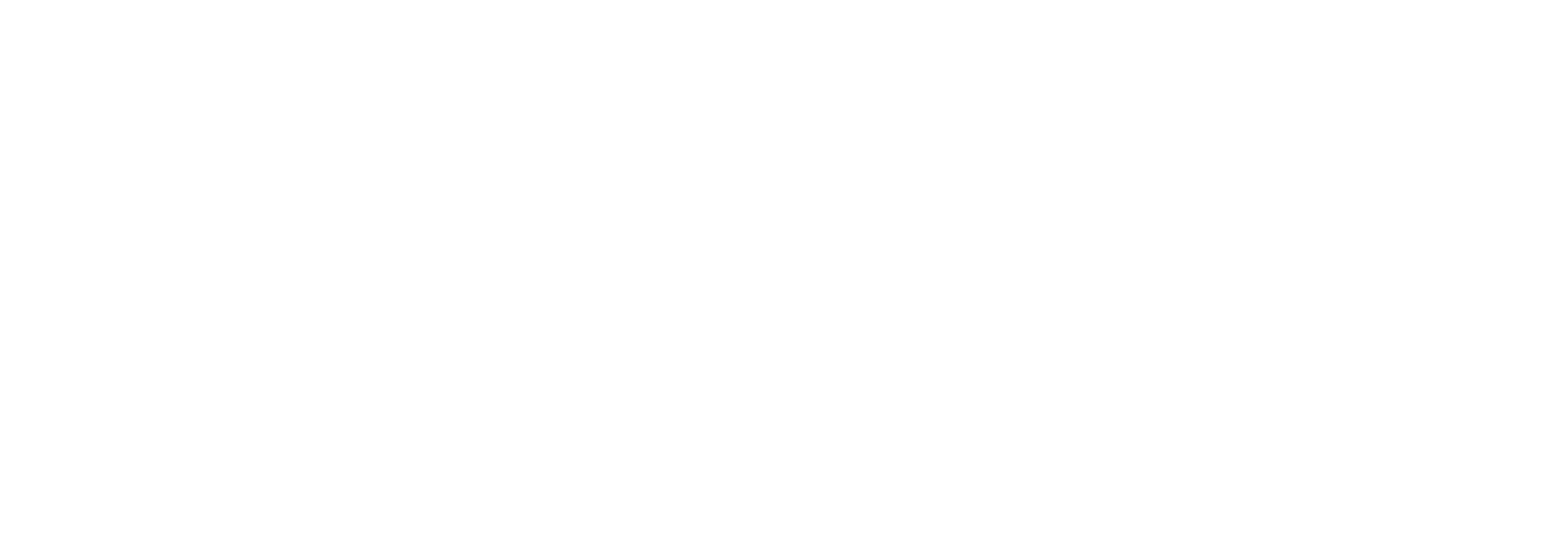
# Model space of a CAD drawing. Header units: millimetres. Extents: x -13022 to 1371524, y -38729 to 632593.
# Tile 179 of 256: x 950847 to 979113, y 10471 to 19362. Entities that reach past the tile are written whole.
import ezdxf

# ---------------------------------------------------------------- set-up
doc = ezdxf.new("R2010")
doc.units = ezdxf.units.MM
doc.header["$LTSCALE"] = 35
doc.layers.add('LAYER102', color=1, linetype='Continuous')
doc.styles.get("Standard").update_dxf_attribs({"font": 'simplex.shx'})

msp = doc.modelspace()

# ---------------------------------------------------------------- texts
at = {"layer": 'LAYER102', "color": 7, "linetype": 'Continuous', "lineweight": 0, "char_height": 162, "attachment_point": 7, "rotation": 358.9686325, "line_spacing_factor": 1.333333}
for s, insert in [('\\pi-563.32;{\\fArial|b1|i0|c0|p34;\\H1.2346x;techniek\\P\\pi-880.14;\\fArial|b0|i0|c0|p34;\\H0.81x;technische ruimte \\P\\pi-399.6;29,4 m2}', (1040372.289, 16265.531)), ('\\pi-742.15;{\\fArial|b0|i0|c0|p34;verkeersruimte\\P\\pi-399.59;22,1 m2}', (1032754.772, 14364.354)), ("\\pi-1227.7;{\\fArial|b1|i0|c0|p34;\\H1.2346x;bijeenkomstruimte\\P\\pi-1086.7;'panorama-deck'\\fArial|b0|i0|c0|p34;\\H0.81x;\\P\\pi-925.11;bijeenkomstfunctie \\P\\pi-453.52;116,4 m2}", (1150299.296, 12022.799)), ('\\pi-861.96;{\\fArial|b1|i0|c0|p34;\\H1.2346x;opslag depot\\P\\pi-545.13;\\fArial|b0|i0|c0|p34;\\H0.81x;o.g. functie \\P\\pi-453.52;192,2 m2}', (1051424.849, 13042.74)), ('\\pi-341.76;{\\fArial|b1|i0|c0|p34;\\H1.2346x;foyer\\fArial|b0|i0|c0|p34;\\H0.81x;\\P\\pi-1012.4;max. aantal pers. 90\\P\\pi-925.11;bijeenkomstfunctie \\P\\pi-453.52;143,9 m2}', (1017563.026, 12467.675)), ('\\pi-861.96;{\\fArial|b1|i0|c0|p34;\\H1.2346x;opslag depot\\P\\pi-545.13;\\fArial|b0|i0|c0|p34;\\H0.81x;o.g. functie \\P\\pi-462.53;258,8 m2}', (1071958.802, 12673.073)), ('\\pi-742.15;{\\fArial|b0|i0|c0|p34;verkeersruimte\\P\\pi-335.38;8,8 m2}', (1040027.608, 12808.043)), ('\\pi-454.79;{\\fArial|b1|i0|c0|p34;\\H1.2346x;koelcel\\P\\pi-545.13;\\fArial|b0|i0|c0|p34;\\H0.81x;o.g. functie \\P\\pi-390.59;16,0 m2}', (1039654.712, 9378.898))]:
    msp.add_mtext(s, dxfattribs=dict(at, insert=insert))
at = {"layer": 'LAYER102', "color": 7, "linetype": 'Continuous', "lineweight": 0, "char_height": 162, "width": 2146.38469, "attachment_point": 7, "rotation": 358.9686325, "line_spacing_factor": 1.333333}
for s, insert in [('\\pi508.38;{\\fArial|b1|i0|c0|p34;\\H1.2346x;Afsl. CV.}', (887600.625, 16264.33)), ('\\pi415.19;{\\fArial|b1|i0|c0|p34;\\H1.2346x;Afsl. vent.}', (888719.24, 11805.179))]:
    msp.add_mtext(s, dxfattribs=dict(at, insert=insert))

doc.saveas('drawing.dxf')
